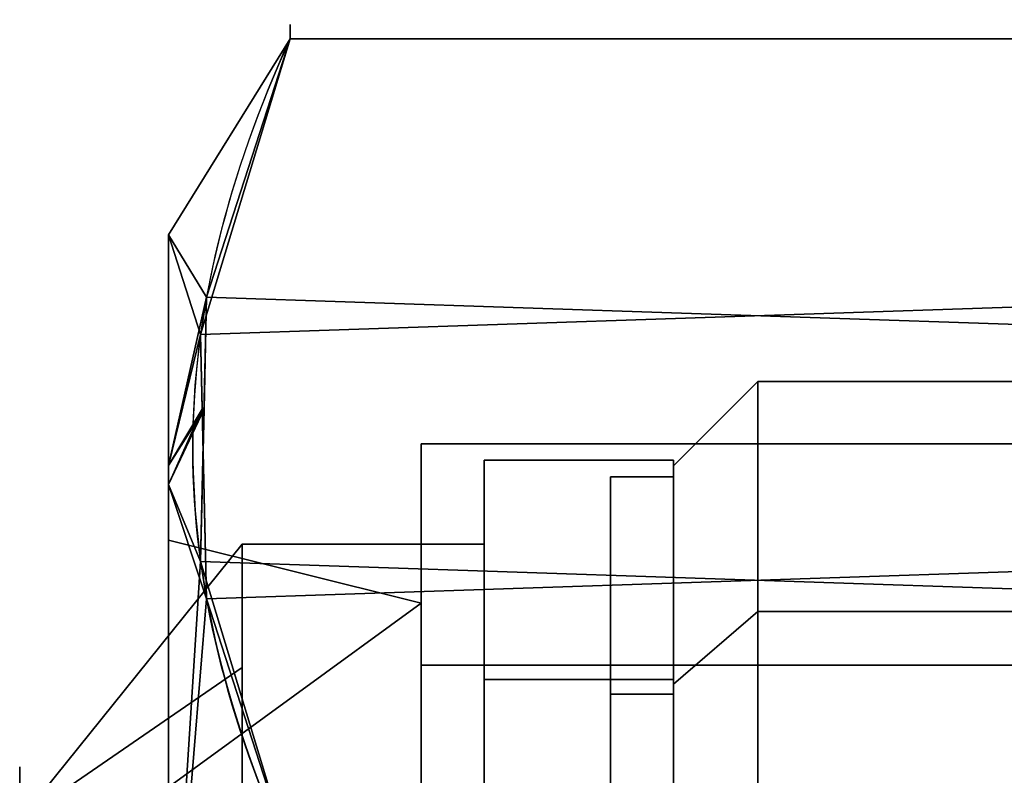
# Model space of a CAD drawing. Header units: millimetres. Extents: x -115 to 115, y -168 to 68.
# Tile 22 of 256: x -96 to -72, y 31 to 49. Entities that reach past the tile are written whole.
import ezdxf

# ---------------------------------------------------------------- set-up
doc = ezdxf.new("R2010")
doc.units = ezdxf.units.MM
for name, color, linetype, true_color in [('100', 7, 'Continuous', 0xffffff), ('102', 7, 'Continuous', 0xffffff), ('103', 7, 'Continuous', 0xffffff)]:
    doc.layers.add(name, color=color, linetype=linetype, true_color=true_color)

msp = doc.modelspace()

# ---------------------------------------------------------------- linework, layer by layer
at = {"layer": '100', "color": 163, "linetype": 'Continuous', "extrusion": (1, 1.15648e-15, -1.73472e-15)}
msp.add_circle((0, 0, -78), 40.767, dxfattribs=at)
at = {"layer": '100', "color": 163, "linetype": 'Continuous', "extrusion": (-1, 0, 0)}
msp.add_circle((0, 0, 80), 38.767, dxfattribs=at)
at = {"layer": '100', "color": 163, "linetype": 'Continuous'}
for points in [[(-78, 35.305, 20.383), (-78, 40.767), (-80, 38.767), (-80, 33.573, 19.383)], [(-78, 40.767), (-78, 35.305, -20.383), (-80, 33.573, -19.383), (-80, 38.767)], [(-67, 40.767), (-78, 40.767), (-78, 35.305, 20.383), (-67, 35.305, 20.383)], [(-67, 35.305, -20.383), (-78, 35.305, -20.383), (-78, 40.767), (-67, 40.767)], [(-80, -19.383, -33.573), (-80, 38.767), (-80, 33.573, -19.383)], [(-80, 38.767), (-80, -38.767), (-80, -33.573, 19.383)], [(-80, 19.383, 33.573), (-80, 33.573, 19.383), (-80, 38.767), (-80, -33.573, 19.383)], [(-80, -19.383, -33.573), (-80, -33.573, -19.383), (-80, -38.767), (-80, 38.767)], [(-78, 20.383, 35.305), (-78, 35.305, 20.383), (-80, 33.573, 19.383), (-80, 19.383, 33.573)], [(-78, 35.305, -20.383), (-78, 20.383, -35.305), (-80, 19.383, -33.573), (-80, 33.573, -19.383)], [(-67, 35.305, 20.383), (-78, 35.305, 20.383), (-78, 20.383, 35.305), (-67, 20.383, 35.305)], [(-67, 20.383, -35.305), (-78, 20.383, -35.305), (-78, 35.305, -20.383), (-67, 35.305, -20.383)], [(-80, 33.573, -19.383), (-80, 19.383, -33.573), (-80, 0, -38.767), (-80, -19.383, -33.573)]]:
    msp.add_3dface(points, dxfattribs=at)
at = {"layer": '102', "color": 72, "linetype": 'Continuous', "extrusion": (1, 0, 0)}
for centre, radius in [((0, 0, -84.5), 38.9), ((0, 0, -90.25), 36.9)]:
    msp.add_circle(centre, radius, dxfattribs=at)
at = {"layer": '102', "color": 72, "linetype": 'Continuous', "extrusion": (-1, 0, 0)}
for centre, radius in [((0, 0, 80), 38.9), ((0, 0, 84.5), 36.9)]:
    msp.add_circle(centre, radius, dxfattribs=at)
at = {"layer": '102', "color": 72, "linetype": 'Continuous', "extrusion": (1, 5.78241e-16, 0)}
msp.add_circle((0, 0, -95.536), 31.614, dxfattribs=at)
at = {"layer": '102', "color": 72, "linetype": 'Continuous'}
for points in [[(-84.5, 33.688, 19.45), (-84.5, 38.9), (-84.5, 36.9), (-84.5, 31.042, 19.95)], [(-84.5, 38.9), (-84.5, 33.688, -19.45), (-84.5, 31.042, -19.95), (-84.5, 36.9)], [(-84.5, 33.688, 19.45), (-80, 33.688, 19.45), (-80, 38.9), (-84.5, 38.9)], [(-84.5, 38.9), (-80, 38.9), (-80, 33.688, -19.45), (-84.5, 33.688, -19.45)], [(-80, 33.688, -19.45), (-80, 38.9), (-80, 29.25), (-80, 23.664, -17.193)], [(-80, 38.9), (-80, 33.688, 19.45), (-80, 23.664, 17.193), (-80, 29.25)], [(-95.536, 30.334, -8.907), (-95.536, 30.334, 8.907), (-90.25, 36.9)], [(-95.536, 30.334, 8.907), (-90.25, 33.971, 9.975), (-90.25, 36.9)], [(-90.25, 36.9), (-90.25, 33.971, -9.975), (-95.536, 30.334, -8.907)], [(-90.25, 31.042, 19.95), (-84.5, 31.042, 19.95), (-84.5, 36.9), (-90.25, 36.9)], [(-90.25, 36.9), (-84.5, 36.9), (-84.5, 31.042, -19.95), (-90.25, 31.042, -19.95)], [(-95.536, 30.334, -8.907), (-90.25, 33.971, -9.975), (-90.25, 31.042, -19.95)], [(-90.25, 31.042, 19.95), (-90.25, 33.971, 9.975), (-95.536, 30.334, 8.907)], [(-84.5, 19.45, 33.688), (-84.5, 33.688, 19.45), (-84.5, 31.042, 19.95), (-84.5, 15.329, 33.565)], [(-84.5, 15.329, -33.565), (-84.5, 31.042, -19.95), (-84.5, 33.688, -19.45), (-84.5, 19.45, -33.688)], [(-84.5, 19.45, 33.688), (-80, 19.45, 33.688), (-80, 33.688, 19.45), (-84.5, 33.688, 19.45)], [(-84.5, 33.688, -19.45), (-80, 33.688, -19.45), (-80, 19.45, -33.688), (-84.5, 19.45, -33.688)], [(-80, 33.688, 19.45), (-80, 19.45, 33.688), (-80, 9.039, 27.818), (-80, 23.664, 17.193)], [(-80, 23.664, -17.193), (-80, 9.039, -27.818), (-80, 19.45, -33.688), (-80, 33.688, -19.45)]]:
    msp.add_3dface(points, dxfattribs=at)
at = {"layer": '103', "color": 72, "linetype": 'Continuous'}
for p, q in [((-66.887, 48.909, 5.788), (-89.113, 48.909, 5.788)), ((-89.113, 48.909, -5.788), (-66.887, 48.909, -5.788))]:
    msp.add_line(p, q, dxfattribs=at)
at = {"layer": '103', "color": 72, "linetype": 'Continuous', "extrusion": (-1, 0, 0)}
for centre, radius in [((0, 0, 92), 44.25), ((0, 0, 86), 39.288), ((0, 0, 80), 38.5)]:
    msp.add_circle(centre, radius, dxfattribs=at)
at = {"layer": '103', "color": 72, "linetype": 'Continuous', "extrusion": (1, 0, 0)}
for centre, radius in [((0, 0, -81.5), 38.5), ((0, 0, -92), 37)]:
    msp.add_circle(centre, radius, dxfattribs=at)
at = {"layer": '103', "color": 72, "linetype": 'Continuous', "extrusion": (1, 5.78241e-16, 0)}
msp.add_circle((0, 0, -86), 37, dxfattribs=at)
msp.add_arc((0, 0, -89.113), 49.25, 353.2514, 6.7486, dxfattribs=at)
at = {"layer": '103', "color": 72, "linetype": 'Continuous'}
for points in [[(-89.113, 48.909, 5.788), (-90.573, 45.706, 11.335), (-91.417, 42.48, 16.923), (-91.428, 35.966, 28.206), (-90.576, 32.676, 33.904), (-89.113, 29.467, 39.462)], [(-89.113, 29.467, -39.462), (-90.573, 32.669, -33.915), (-91.417, 35.895, -28.327), (-91.428, 42.41, -17.044), (-90.576, 45.7, -11.346), (-89.113, 48.909, -5.788)]]:
    msp.add_open_spline(points, degree=3, knots=[0, 0, 0, 0, 0.5, 0.5, 1, 1, 1, 1], dxfattribs=at)
for points in [[(-92, 44.25), (-91.238, 41.885, 17.954), (-89.113, 48.909, 5.788)], [(-92, 44.25), (-89.113, 48.909), (-89.113, 48.909, -5.788)], [(-89.113, 48.909, -5.788), (-91.096, 42.775, -16.411), (-92, 44.25)], [(-89.113, 48.909, 5.788), (-89.113, 48.909), (-92, 44.25)], [(-64.904, 42.775, 16.411), (-66.887, 48.909, 5.788), (-89.113, 48.909, 5.788), (-91.238, 41.885, 17.954)], [(-91.096, 42.775, -16.411), (-89.113, 48.909, -5.788), (-66.887, 48.909, -5.788), (-64.762, 41.885, -17.954)], [(-66.887, 48.909, -5.788), (-89.113, 48.909, -5.788), (-89.113, 48.909, 5.788), (-66.887, 48.909, 5.788)], [(-91.238, 41.885, 17.954), (-92, 44.25), (-92, 38.769, 20.454)], [(-92, 38.769, -20.454), (-92, 44.25), (-91.096, 42.775, -16.411)], [(-92, 38.322, 22.125), (-92, 44.25), (-92, 37), (-92, 31.126, 20.004)], [(-92, 44.25), (-92, 38.322, -22.125), (-92, 31.126, -20.004), (-92, 37)], [(-91.096, 42.775, -16.411), (-91.156, 40.108, -21.031), (-92, 38.769, -20.454)], [(-91.238, 41.885, 17.954), (-91.096, 35.6, 28.839), (-64.762, 36.491, 27.296), (-64.904, 42.775, 16.411)], [(-91.238, 36.491, -27.296), (-91.096, 42.775, -16.411), (-64.762, 41.885, -17.954), (-64.904, 35.6, -28.839)], [(-92, 38.769, 20.454), (-91.198, 40.107, 21.033), (-91.238, 41.885, 17.954)], [(-92, 38.322, -22.125), (-91.156, 40.108, -21.031), (-91.238, 36.491, -27.296)], [(-92, 38.322, -22.125), (-92, 38.769, -20.454), (-91.156, 40.108, -21.031)], [(-91.096, 35.6, 28.839), (-91.198, 40.107, 21.033), (-92, 38.322, 22.125)], [(-91.198, 40.107, 21.033), (-92, 38.769, 20.454), (-92, 38.322, 22.125)], [(-86, 39.288), (-86, 35.501, 10.424), (-86, 35.501, -10.424)], [(-86, 39.288), (-86, 34.024, 19.644), (-86, 35.501, 10.424)], [(-86, 35.501, -10.424), (-86, 34.024, -19.644), (-86, 39.288)], [(-86, 39.288), (-65.5, 39.288), (-65.5, 34.024, 19.644), (-86, 34.024, 19.644)], [(-86, 34.024, -19.644), (-65.5, 34.024, -19.644), (-65.5, 39.288), (-86, 39.288)], [(-81.5, 38.5), (-80, 38.5), (-80, 33.342, -19.25), (-81.5, 33.342, -19.25)], [(-81.5, 33.342, 19.25), (-80, 33.342, 19.25), (-80, 38.5), (-81.5, 38.5)], [(-81.5, 38.5), (-81.5, 33.342, -19.25), (-81.5, 28.532, -9.271)], [(-81.5, 28.532, -9.271), (-81.5, 28.532, 9.271), (-81.5, 33.342, 19.25), (-81.5, 38.5)], [(-80, 38.5), (-80, 33.342, 19.25), (-80, 28.532, 9.271)], [(-80, 28.532, 9.271), (-80, 28.532, -9.271), (-80, 33.342, -19.25), (-80, 38.5)], [(-91.238, 36.491, -27.296), (-92, 24.583, -35.863), (-92, 38.322, -22.125)], [(-92, 38.322, 22.125), (-92, 24.583, 35.863), (-91.096, 35.6, 28.839)], [(-92, 22.125, 38.322), (-92, 38.322, 22.125), (-92, 31.126, 20.004), (-92, 15.37, 33.656)], [(-92, 15.37, -33.656), (-92, 31.126, -20.004), (-92, 38.322, -22.125), (-92, 22.125, -38.322)], [(-86, 35.501, -10.424), (-92, 37), (-92, 31.126, -20.004)], [(-92, 31.126, 20.004), (-92, 37), (-86, 35.501, 10.424)], [(-92, 37), (-86, 35.501), (-86, 35.501, 10.424)], [(-86, 35.501, -10.424), (-86, 35.501), (-92, 37)], [(-92, 24.583, -35.863), (-91.238, 36.491, -27.296), (-89.113, 29.467, -39.462)], [(-64.904, 35.6, -28.839), (-66.887, 29.467, -39.462), (-89.113, 29.467, -39.462), (-91.238, 36.491, -27.296)], [(-91.096, 35.6, 28.839), (-89.113, 29.467, 39.462), (-66.887, 29.467, 39.462), (-64.762, 36.491, 27.296)], [(-89.113, 29.467, 39.462), (-91.096, 35.6, 28.839), (-92, 24.583, 35.863)], [(-92, 31.126, -20.004), (-86, 29.866, -19.193), (-86, 35.501, -10.424)], [(-86, 35.501, 10.424), (-86, 29.866, 19.193), (-92, 31.126, 20.004)], [(-86, 34.024, -19.644), (-86, 35.501, -10.424), (-86, 24.23, -27.963)], [(-86, 24.23, 27.963), (-86, 35.501, 10.424), (-86, 34.024, 19.644)], [(-86, 34.024, 19.644), (-86, 19.644, 34.024), (-86, 24.23, 27.963)], [(-86, 24.23, -27.963), (-86, 19.644, -34.024), (-86, 34.024, -19.644)], [(-86, 34.024, 19.644), (-65.5, 34.024, 19.644), (-65.5, 19.644, 34.024), (-86, 19.644, 34.024)], [(-86, 19.644, -34.024), (-65.5, 19.644, -34.024), (-65.5, 34.024, -19.644), (-86, 34.024, -19.644)], [(-81.5, 33.342, -19.25), (-80, 33.342, -19.25), (-80, 19.25, -33.342), (-81.5, 19.25, -33.342)], [(-81.5, 19.25, 33.342), (-80, 19.25, 33.342), (-80, 33.342, 19.25), (-81.5, 33.342, 19.25)], [(-81.5, 19.25, 33.342), (-81.5, 33.342, 19.25), (-81.5, 28.532, 9.271), (-81.5, 17.634, 24.271)], [(-81.5, 17.634, -24.271), (-81.5, 28.532, -9.271), (-81.5, 33.342, -19.25), (-81.5, 19.25, -33.342)], [(-80, 19.25, -33.342), (-80, 33.342, -19.25), (-80, 28.532, -9.271), (-80, 17.634, -24.271)], [(-80, 17.634, 24.271), (-80, 28.532, 9.271), (-80, 33.342, 19.25), (-80, 19.25, 33.342)]]:
    msp.add_3dface(points, dxfattribs=at)

doc.saveas('drawing.dxf')
